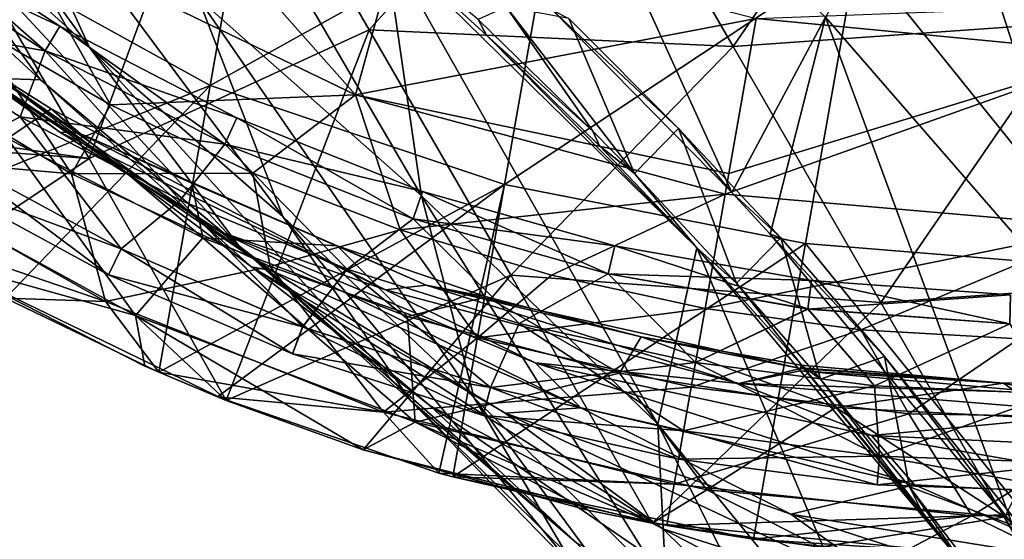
# Model space of a CAD drawing. Extents: x -65 to 803, y -691 to 80.
# Tile 162 of 256: x 630 to 659, y -627 to -612. Entities that reach past the tile are written whole.
import ezdxf

# ---------------------------------------------------------------- set-up
doc = ezdxf.new("R2010")
doc.units = 0
doc.header["$LTSCALE"] = 101.851852
for name, color, linetype in [('19', 7, 'CONTINUOUS'), ('20', 7, 'CONTINUOUS'), ('225', 7, 'CONTINUOUS'), ('226', 7, 'CONTINUOUS'), ('41', 7, 'CONTINUOUS'), ('42', 7, 'CONTINUOUS'), ('43', 7, 'CONTINUOUS'), ('44', 7, 'CONTINUOUS'), ('45', 7, 'CONTINUOUS'), ('60', 7, 'CONTINUOUS'), ('65', 7, 'CONTINUOUS'), ('70', 7, 'CONTINUOUS'), ('81', 7, 'CONTINUOUS'), ('83', 7, 'CONTINUOUS'), ('84', 7, 'CONTINUOUS'), ('86', 7, 'CONTINUOUS'), ('87', 7, 'CONTINUOUS')]:
    doc.layers.add(name, color=color, linetype=linetype)

msp = doc.modelspace()

# ---------------------------------------------------------------- linework, layer by layer
at = {"layer": '19', "color": 7, "linetype": 'CONTINUOUS'}
for points in [[(630.239, -609.399, 33.91), (631.957, -604.906, 19.808), (640.208, -614.214, 33.211), (630.239, -609.399, 33.91)], [(631.957, -604.906, 19.808), (641.552, -609.345, 18.893), (640.208, -614.214, 33.211), (631.957, -604.906, 19.808)], [(629.164, -612.219, 47.892), (630.239, -609.399, 33.91), (633.112, -614.502, 47.891), (629.164, -612.219, 47.892)], [(630.239, -609.399, 33.91), (640.208, -614.214, 33.211), (633.112, -614.502, 47.891), (630.239, -609.399, 33.91)], [(641.552, -609.345, 18.893), (651.811, -612.001, 18.395), (640.208, -614.214, 33.211), (641.552, -609.345, 18.893)], [(640.208, -614.214, 33.211), (651.811, -612.001, 18.395), (651.02, -616.49, 30.738), (640.208, -614.214, 33.211)], [(633.112, -614.502, 47.891), (640.208, -614.214, 33.211), (637.232, -616.477, 47.891), (633.112, -614.502, 47.891)], [(637.232, -616.477, 47.891), (640.208, -614.214, 33.211), (641.501, -618.128, 47.89), (637.232, -616.477, 47.891)], [(650.914, -617.09, 32.794), (640.208, -614.214, 33.211), (651.02, -616.49, 30.738), (650.914, -617.09, 32.794)], [(640.208, -614.214, 33.211), (650.914, -617.09, 32.794), (641.501, -618.128, 47.89), (640.208, -614.214, 33.211)], [(641.501, -618.128, 47.89), (650.914, -617.09, 32.794), (645.882, -619.442, 47.89), (641.501, -618.128, 47.89)], [(645.882, -619.442, 47.89), (650.914, -617.09, 32.794), (650.329, -620.406, 47.89), (645.882, -619.442, 47.89)]]:
    msp.add_3dface(points, dxfattribs=at)
at = {"layer": '20', "color": 7, "linetype": 'CONTINUOUS'}
for points in [[(651.811, -612.001, 18.395), (661.096, -611.648, 15.81), (662.361, -613.014, 18.893), (651.811, -612.001, 18.395)], [(651.02, -616.49, 30.738), (651.811, -612.001, 18.395), (662.361, -613.014, 18.893), (651.02, -616.49, 30.738)], [(650.914, -617.09, 32.794), (651.02, -616.49, 30.738), (662.361, -613.014, 18.893), (650.914, -617.09, 32.794)], [(650.914, -617.09, 32.794), (662.361, -613.014, 18.893), (661.958, -618.049, 33.211), (650.914, -617.09, 32.794)], [(650.329, -620.406, 47.89), (650.914, -617.09, 32.794), (661.958, -618.049, 33.211), (650.329, -620.406, 47.89)], [(650.329, -620.406, 47.89), (661.958, -618.049, 33.211), (654.843, -621.021, 47.89), (650.329, -620.406, 47.89)], [(654.843, -621.021, 47.89), (661.958, -618.049, 33.211), (659.417, -621.285, 47.89), (654.843, -621.021, 47.89)]]:
    msp.add_3dface(points, dxfattribs=at)
at = {"layer": '225', "color": 7, "linetype": 'CONTINUOUS'}
for points in [[(630.489, -614.846, 49.85), (628.386, -615.943, 50.685), (626.078, -612.036, 49.85), (630.489, -614.846, 49.85)], [(626.078, -612.036, 55.55), (628.388, -615.941, 54.718), (630.489, -614.846, 55.55), (626.078, -612.036, 55.55)], [(633.415, -618.677, 50.685), (628.386, -615.943, 50.685), (630.489, -614.846, 49.85), (633.415, -618.677, 50.685)], [(628.388, -615.941, 54.718), (633.416, -618.674, 54.718), (630.489, -614.846, 55.55), (628.388, -615.941, 54.718)], [(635.128, -617.261, 49.85), (633.415, -618.677, 50.685), (630.489, -614.846, 49.85), (635.128, -617.261, 49.85)], [(630.489, -614.846, 55.55), (633.416, -618.674, 54.718), (635.128, -617.261, 55.55), (630.489, -614.846, 55.55)], [(627.954, -616.658, 52.702), (633.05, -619.428, 52.702), (628.388, -615.941, 54.718), (627.954, -616.658, 52.702)], [(628.386, -615.943, 50.685), (633.415, -618.677, 50.685), (627.954, -616.658, 52.702), (628.386, -615.943, 50.685)], [(628.388, -615.941, 54.718), (633.05, -619.428, 52.702), (633.416, -618.674, 54.718), (628.388, -615.941, 54.718)], [(627.954, -616.658, 52.702), (633.415, -618.677, 50.685), (633.05, -619.428, 52.702), (627.954, -616.658, 52.702)], [(638.674, -620.935, 50.685), (633.415, -618.677, 50.685), (635.128, -617.261, 49.85), (638.674, -620.935, 50.685)], [(633.416, -618.674, 54.718), (638.675, -620.932, 54.718), (635.128, -617.261, 55.55), (633.416, -618.674, 54.718)], [(639.96, -619.262, 49.85), (638.674, -620.935, 50.685), (635.128, -617.261, 49.85), (639.96, -619.262, 49.85)], [(635.128, -617.261, 55.55), (638.675, -620.932, 54.718), (639.96, -619.262, 55.55), (635.128, -617.261, 55.55)], [(633.05, -619.428, 52.702), (638.381, -621.716, 52.702), (633.416, -618.674, 54.718), (633.05, -619.428, 52.702)], [(633.415, -618.677, 50.685), (638.674, -620.935, 50.685), (633.05, -619.428, 52.702), (633.415, -618.677, 50.685)], [(633.416, -618.674, 54.718), (638.381, -621.716, 52.702), (638.675, -620.932, 54.718), (633.416, -618.674, 54.718)], [(633.05, -619.428, 52.702), (638.674, -620.935, 50.685), (638.381, -621.716, 52.702), (633.05, -619.428, 52.702)], [(644.119, -622.698, 50.685), (638.674, -620.935, 50.685), (639.96, -619.262, 49.85), (644.119, -622.698, 50.685)], [(638.675, -620.932, 54.718), (644.12, -622.695, 54.718), (639.96, -619.262, 55.55), (638.675, -620.932, 54.718)], [(644.948, -620.835, 49.85), (644.119, -622.698, 50.685), (639.96, -619.262, 49.85), (644.948, -620.835, 49.85)], [(639.96, -619.262, 55.55), (644.12, -622.695, 54.718), (644.948, -620.835, 55.55), (639.96, -619.262, 55.55)], [(650.054, -621.967, 49.85), (644.119, -622.698, 50.685), (644.948, -620.835, 49.85), (650.054, -621.967, 49.85)], [(644.12, -622.695, 54.718), (649.705, -623.948, 54.718), (644.948, -620.835, 55.55), (644.12, -622.695, 54.718)], [(644.948, -620.835, 55.55), (649.705, -623.948, 54.718), (650.054, -621.967, 55.55), (644.948, -620.835, 55.55)], [(638.381, -621.716, 52.702), (643.899, -623.503, 52.702), (638.675, -620.932, 54.718), (638.381, -621.716, 52.702)], [(638.674, -620.935, 50.685), (644.119, -622.698, 50.685), (638.381, -621.716, 52.702), (638.674, -620.935, 50.685)], [(638.675, -620.932, 54.718), (643.899, -623.503, 52.702), (644.12, -622.695, 54.718), (638.675, -620.932, 54.718)], [(638.381, -621.716, 52.702), (644.119, -622.698, 50.685), (643.899, -623.503, 52.702), (638.381, -621.716, 52.702)], [(649.704, -623.951, 50.685), (644.119, -622.698, 50.685), (650.054, -621.967, 49.85), (649.704, -623.951, 50.685)], [(655.239, -622.649, 49.85), (649.704, -623.951, 50.685), (650.054, -621.967, 49.85), (655.239, -622.649, 49.85)], [(649.705, -623.948, 54.718), (655.381, -624.681, 54.718), (650.054, -621.967, 55.55), (649.705, -623.948, 54.718)], [(650.054, -621.967, 55.55), (655.381, -624.681, 54.718), (655.239, -622.649, 55.55), (650.054, -621.967, 55.55)], [(643.899, -623.503, 52.702), (649.559, -624.773, 52.702), (644.12, -622.695, 54.718), (643.899, -623.503, 52.702)], [(644.119, -622.698, 50.685), (649.704, -623.951, 50.685), (643.899, -623.503, 52.702), (644.119, -622.698, 50.685)], [(644.12, -622.695, 54.718), (649.559, -624.773, 52.702), (649.705, -623.948, 54.718), (644.12, -622.695, 54.718)], [(655.38, -624.684, 50.685), (649.704, -623.951, 50.685), (655.239, -622.649, 49.85), (655.38, -624.684, 50.685)], [(660.464, -622.877, 49.85), (655.38, -624.684, 50.685), (655.239, -622.649, 49.85), (660.464, -622.877, 49.85)], [(655.239, -622.649, 55.55), (655.381, -624.681, 54.718), (660.464, -622.877, 55.55), (655.239, -622.649, 55.55)], [(661.1, -624.889, 50.685), (655.38, -624.684, 50.685), (660.464, -622.877, 49.85), (661.1, -624.889, 50.685)], [(655.381, -624.681, 54.718), (661.1, -624.886, 54.718), (660.464, -622.877, 55.55), (655.381, -624.681, 54.718)], [(643.899, -623.503, 52.702), (649.704, -623.951, 50.685), (649.559, -624.773, 52.702), (643.899, -623.503, 52.702)], [(649.559, -624.773, 52.702), (655.312, -625.516, 52.702), (649.705, -623.948, 54.718), (649.559, -624.773, 52.702)], [(649.704, -623.951, 50.685), (655.38, -624.684, 50.685), (649.559, -624.773, 52.702), (649.704, -623.951, 50.685)], [(649.705, -623.948, 54.718), (655.312, -625.516, 52.702), (655.381, -624.681, 54.718), (649.705, -623.948, 54.718)], [(649.559, -624.773, 52.702), (655.38, -624.684, 50.685), (655.312, -625.516, 52.702), (649.559, -624.773, 52.702)], [(655.312, -625.516, 52.702), (661.109, -625.724, 52.702), (655.381, -624.681, 54.718), (655.312, -625.516, 52.702)], [(655.38, -624.684, 50.685), (661.1, -624.889, 50.685), (655.312, -625.516, 52.702), (655.38, -624.684, 50.685)], [(655.312, -625.516, 52.702), (661.1, -624.889, 50.685), (661.109, -625.724, 52.702), (655.312, -625.516, 52.702)], [(655.381, -624.681, 54.718), (661.109, -625.724, 52.702), (661.1, -624.886, 54.718), (655.381, -624.681, 54.718)]]:
    msp.add_3dface(points, dxfattribs=at)
at = {"layer": '226', "color": 7, "linetype": 'CONTINUOUS'}
for points in [[(626.798, -609.047, 52.698), (631.636, -612.216, 52.698), (626.304, -609.723, 50.682), (626.798, -609.047, 52.698)], [(626.305, -609.721, 54.715), (631.215, -612.936, 54.715), (626.798, -609.047, 52.698), (626.305, -609.721, 54.715)], [(626.798, -609.047, 52.698), (631.215, -612.936, 54.715), (631.636, -612.216, 52.698), (626.798, -609.047, 52.698)], [(626.078, -612.036, 55.55), (631.215, -612.936, 54.715), (626.305, -609.721, 54.715), (626.078, -612.036, 55.55)], [(626.078, -612.036, 49.85), (626.304, -609.723, 50.682), (631.213, -612.939, 50.682), (626.078, -612.036, 49.85)], [(626.304, -609.723, 50.682), (631.636, -612.216, 52.698), (631.213, -612.939, 50.682), (626.304, -609.723, 50.682)], [(626.078, -612.036, 55.55), (630.489, -614.846, 55.55), (631.215, -612.936, 54.715), (626.078, -612.036, 55.55)], [(630.489, -614.846, 49.85), (626.078, -612.036, 49.85), (631.213, -612.939, 50.682), (630.489, -614.846, 49.85)], [(631.636, -612.216, 52.698), (636.771, -614.879, 52.698), (631.213, -612.939, 50.682), (631.636, -612.216, 52.698)], [(631.215, -612.936, 54.715), (636.424, -615.639, 54.715), (631.636, -612.216, 52.698), (631.215, -612.936, 54.715)], [(631.636, -612.216, 52.698), (636.424, -615.639, 54.715), (636.771, -614.879, 52.698), (631.636, -612.216, 52.698)], [(630.489, -614.846, 55.55), (635.128, -617.261, 55.55), (631.215, -612.936, 54.715), (630.489, -614.846, 55.55)], [(630.489, -614.846, 49.85), (631.213, -612.939, 50.682), (636.423, -615.642, 50.682), (630.489, -614.846, 49.85)], [(631.213, -612.939, 50.682), (636.771, -614.879, 52.698), (636.423, -615.642, 50.682), (631.213, -612.939, 50.682)], [(635.128, -617.261, 55.55), (636.424, -615.639, 54.715), (631.215, -612.936, 54.715), (635.128, -617.261, 55.55)], [(635.128, -617.261, 49.85), (630.489, -614.846, 49.85), (636.423, -615.642, 50.682), (635.128, -617.261, 49.85)], [(636.771, -614.879, 52.698), (642.148, -617.01, 52.698), (636.423, -615.642, 50.682), (636.771, -614.879, 52.698)], [(636.424, -615.639, 54.715), (641.88, -617.801, 54.715), (636.771, -614.879, 52.698), (636.424, -615.639, 54.715)], [(636.771, -614.879, 52.698), (641.88, -617.801, 54.715), (642.148, -617.01, 52.698), (636.771, -614.879, 52.698)], [(635.128, -617.261, 55.55), (639.96, -619.262, 55.55), (636.424, -615.639, 54.715), (635.128, -617.261, 55.55)], [(639.96, -619.262, 49.85), (635.128, -617.261, 49.85), (636.423, -615.642, 50.682), (639.96, -619.262, 49.85)], [(639.96, -619.262, 49.85), (636.423, -615.642, 50.682), (641.879, -617.804, 50.682), (639.96, -619.262, 49.85)], [(636.423, -615.642, 50.682), (642.148, -617.01, 52.698), (641.879, -617.804, 50.682), (636.423, -615.642, 50.682)], [(639.96, -619.262, 55.55), (641.88, -617.801, 54.715), (636.424, -615.639, 54.715), (639.96, -619.262, 55.55)], [(642.148, -617.01, 52.698), (647.713, -618.586, 52.698), (641.879, -617.804, 50.682), (642.148, -617.01, 52.698)], [(641.88, -617.801, 54.715), (647.527, -619.399, 54.715), (642.148, -617.01, 52.698), (641.88, -617.801, 54.715)], [(642.148, -617.01, 52.698), (647.527, -619.399, 54.715), (647.713, -618.586, 52.698), (642.148, -617.01, 52.698)], [(639.96, -619.262, 55.55), (644.948, -620.835, 55.55), (641.88, -617.801, 54.715), (639.96, -619.262, 55.55)], [(644.948, -620.835, 49.85), (639.96, -619.262, 49.85), (641.879, -617.804, 50.682), (644.948, -620.835, 49.85)], [(644.948, -620.835, 49.85), (641.879, -617.804, 50.682), (647.526, -619.402, 50.682), (644.948, -620.835, 49.85)], [(641.879, -617.804, 50.682), (647.713, -618.586, 52.698), (647.526, -619.402, 50.682), (641.879, -617.804, 50.682)], [(644.948, -620.835, 55.55), (647.527, -619.399, 54.715), (641.88, -617.801, 54.715), (644.948, -620.835, 55.55)], [(647.713, -618.586, 52.698), (653.41, -619.59, 52.698), (647.526, -619.402, 50.682), (647.713, -618.586, 52.698)], [(647.527, -619.399, 54.715), (653.307, -620.418, 54.715), (647.713, -618.586, 52.698), (647.527, -619.399, 54.715)], [(647.713, -618.586, 52.698), (653.307, -620.418, 54.715), (653.41, -619.59, 52.698), (647.713, -618.586, 52.698)], [(644.948, -620.835, 55.55), (650.054, -621.967, 55.55), (647.527, -619.399, 54.715), (644.948, -620.835, 55.55)], [(650.054, -621.967, 49.85), (644.948, -620.835, 49.85), (647.526, -619.402, 50.682), (650.054, -621.967, 49.85)], [(650.054, -621.967, 49.85), (647.526, -619.402, 50.682), (653.306, -620.421, 50.682), (650.054, -621.967, 49.85)], [(647.526, -619.402, 50.682), (653.41, -619.59, 52.698), (653.306, -620.421, 50.682), (647.526, -619.402, 50.682)], [(650.054, -621.967, 55.55), (653.307, -620.418, 54.715), (647.527, -619.399, 54.715), (650.054, -621.967, 55.55)], [(653.41, -619.59, 52.698), (659.178, -620.013, 52.698), (653.306, -620.421, 50.682), (653.41, -619.59, 52.698)], [(653.307, -620.418, 54.715), (659.16, -620.847, 54.715), (653.41, -619.59, 52.698), (653.307, -620.418, 54.715)], [(653.41, -619.59, 52.698), (659.16, -620.847, 54.715), (659.178, -620.013, 52.698), (653.41, -619.59, 52.698)], [(653.306, -620.421, 50.682), (659.178, -620.013, 52.698), (659.159, -620.851, 50.682), (653.306, -620.421, 50.682)], [(650.054, -621.967, 55.55), (655.239, -622.649, 55.55), (653.307, -620.418, 54.715), (650.054, -621.967, 55.55)], [(655.239, -622.649, 49.85), (650.054, -621.967, 49.85), (653.306, -620.421, 50.682), (655.239, -622.649, 49.85)], [(655.239, -622.649, 49.85), (653.306, -620.421, 50.682), (659.159, -620.851, 50.682), (655.239, -622.649, 49.85)], [(655.239, -622.649, 55.55), (659.16, -620.847, 54.715), (653.307, -620.418, 54.715), (655.239, -622.649, 55.55)], [(655.239, -622.649, 55.55), (660.464, -622.877, 55.55), (659.16, -620.847, 54.715), (655.239, -622.649, 55.55)], [(660.464, -622.877, 49.85), (655.239, -622.649, 49.85), (659.159, -620.851, 50.682), (660.464, -622.877, 49.85)]]:
    msp.add_3dface(points, dxfattribs=at)
at = {"layer": '41', "color": 7, "linetype": 'CONTINUOUS'}
for points in [[(650.329, -620.406, 47.89), (654.843, -621.021, 47.89), (649.928, -622.681, 48.011), (650.329, -620.406, 47.89)], [(649.928, -622.681, 48.011), (654.843, -621.021, 47.89), (656.232, -623.455, 48.011), (649.928, -622.681, 48.011)], [(654.843, -621.021, 47.89), (659.417, -621.285, 47.89), (656.232, -623.455, 48.011), (654.843, -621.021, 47.89)], [(656.232, -623.455, 48.011), (659.417, -621.285, 47.89), (662.582, -623.566, 48.011), (656.232, -623.455, 48.011)]]:
    msp.add_3dface(points, dxfattribs=at)
at = {"layer": '42', "color": 7, "linetype": 'CONTINUOUS'}
for points in [[(626.535, -613.23, 48.011), (629.164, -612.219, 47.892), (631.979, -616.501, 48.011), (626.535, -613.23, 48.011)], [(629.164, -612.219, 47.892), (633.112, -614.502, 47.891), (631.979, -616.501, 48.011), (629.164, -612.219, 47.892)], [(633.112, -614.502, 47.891), (637.232, -616.477, 47.891), (631.979, -616.501, 48.011), (633.112, -614.502, 47.891)], [(631.979, -616.501, 48.011), (637.232, -616.477, 47.891), (637.735, -619.185, 48.011), (631.979, -616.501, 48.011)], [(637.232, -616.477, 47.891), (641.501, -618.128, 47.89), (637.735, -619.185, 48.011), (637.232, -616.477, 47.891)], [(637.735, -619.185, 48.011), (641.501, -618.128, 47.89), (643.74, -621.252, 48.011), (637.735, -619.185, 48.011)], [(641.501, -618.128, 47.89), (645.882, -619.442, 47.89), (643.74, -621.252, 48.011), (641.501, -618.128, 47.89)], [(645.882, -619.442, 47.89), (650.329, -620.406, 47.89), (643.74, -621.252, 48.011), (645.882, -619.442, 47.89)], [(650.329, -620.406, 47.89), (649.928, -622.681, 48.011), (643.74, -621.252, 48.011), (650.329, -620.406, 47.89)]]:
    msp.add_3dface(points, dxfattribs=at)
at = {"layer": '43', "color": 7, "linetype": 'CONTINUOUS'}
for points in [[(626.535, -613.23, 48.011), (631.979, -616.501, 48.011), (625.417, -615.922, 49.307), (626.535, -613.23, 48.011)], [(631.979, -616.501, 48.011), (632.959, -620.201, 49.307), (625.417, -615.922, 49.307), (631.979, -616.501, 48.011)], [(632.959, -620.201, 49.307), (626.246, -617.904, 52.2), (625.417, -615.922, 49.307), (632.959, -620.201, 49.307)], [(631.979, -616.501, 48.011), (637.735, -619.185, 48.011), (632.959, -620.201, 49.307), (631.979, -616.501, 48.011)], [(630.062, -620.103, 52.2), (626.246, -617.904, 52.2), (632.959, -620.201, 49.307), (630.062, -620.103, 52.2)], [(637.735, -619.185, 48.011), (641.014, -623.412, 49.307), (632.959, -620.201, 49.307), (637.735, -619.185, 48.011)], [(637.735, -619.185, 48.011), (643.74, -621.252, 48.011), (641.014, -623.412, 49.307), (637.735, -619.185, 48.011)], [(634.511, -622.255, 52.2), (630.062, -620.103, 52.2), (632.959, -620.201, 49.307), (634.511, -622.255, 52.2)], [(641.014, -623.412, 49.307), (634.511, -622.255, 52.2), (632.959, -620.201, 49.307), (641.014, -623.412, 49.307)], [(643.74, -621.252, 48.011), (649.928, -622.681, 48.011), (641.014, -623.412, 49.307), (643.74, -621.252, 48.011)], [(636.204, -622.967, 52.2), (634.511, -622.255, 52.2), (641.014, -623.412, 49.307), (636.204, -622.967, 52.2)], [(649.928, -622.681, 48.011), (649.431, -625.497, 49.307), (641.014, -623.412, 49.307), (649.928, -622.681, 48.011)], [(642.616, -625.175, 52.2), (636.204, -622.967, 52.2), (641.014, -623.412, 49.307), (642.616, -625.175, 52.2)], [(649.431, -625.497, 49.307), (642.616, -625.175, 52.2), (641.014, -623.412, 49.307), (649.431, -625.497, 49.307)], [(643.02, -625.289, 52.2), (642.616, -625.175, 52.2), (649.431, -625.497, 49.307), (643.02, -625.289, 52.2)], [(649.219, -626.699, 52.2), (643.02, -625.289, 52.2), (649.431, -625.497, 49.307), (649.219, -626.699, 52.2)]]:
    msp.add_3dface(points, dxfattribs=at)
at = {"layer": '44', "color": 7, "linetype": 'CONTINUOUS'}
for points in [[(649.928, -622.681, 48.011), (656.232, -623.455, 48.011), (649.431, -625.497, 49.307), (649.928, -622.681, 48.011)], [(649.431, -625.497, 49.307), (656.232, -623.455, 48.011), (658.054, -626.417, 49.307), (649.431, -625.497, 49.307)], [(656.232, -623.455, 48.011), (662.582, -623.566, 48.011), (658.054, -626.417, 49.307), (656.232, -623.455, 48.011)], [(662.582, -623.566, 48.011), (666.722, -626.154, 49.307), (658.054, -626.417, 49.307), (662.582, -623.566, 48.011)], [(649.219, -626.699, 52.2), (649.431, -625.497, 49.307), (658.054, -626.417, 49.307), (649.219, -626.699, 52.2)], [(658.054, -626.417, 49.307), (666.722, -626.154, 49.307), (660.667, -627.683, 52.2), (658.054, -626.417, 49.307)], [(649.219, -626.699, 52.2), (658.054, -626.417, 49.307), (651.738, -627.092, 52.2), (649.219, -626.699, 52.2)], [(651.738, -627.092, 52.2), (658.054, -626.417, 49.307), (655.958, -627.526, 52.2), (651.738, -627.092, 52.2)], [(655.958, -627.526, 52.2), (658.054, -626.417, 49.307), (660.667, -627.683, 52.2), (655.958, -627.526, 52.2)]]:
    msp.add_3dface(points, dxfattribs=at)
at = {"layer": '45', "color": 7, "linetype": 'CONTINUOUS'}
for points in [[(635.997, -613.937, 52.2), (637.453, -605.682, 52.2), (627.773, -609.391, 52.2), (635.997, -613.937, 52.2)], [(635.997, -613.937, 52.2), (646.009, -608.351, 52.2), (637.453, -605.682, 52.2), (635.997, -613.937, 52.2)], [(644.517, -616.81, 52.2), (646.009, -608.351, 52.2), (635.997, -613.937, 52.2), (644.517, -616.81, 52.2)], [(646.009, -608.351, 52.2), (644.517, -616.81, 52.2), (654.737, -610.038, 52.2), (646.009, -608.351, 52.2)], [(626.246, -617.904, 52.2), (635.997, -613.937, 52.2), (627.773, -609.391, 52.2), (626.246, -617.904, 52.2)], [(654.737, -610.038, 52.2), (644.517, -616.81, 52.2), (653.241, -618.524, 52.2), (654.737, -610.038, 52.2)], [(654.737, -610.038, 52.2), (653.241, -618.524, 52.2), (662.14, -619.248, 52.2), (654.737, -610.038, 52.2)], [(663.614, -610.889, 52.2), (654.737, -610.038, 52.2), (662.14, -619.248, 52.2), (663.614, -610.889, 52.2)], [(626.246, -617.904, 52.2), (630.062, -620.103, 52.2), (635.997, -613.937, 52.2), (626.246, -617.904, 52.2)], [(630.062, -620.103, 52.2), (634.511, -622.255, 52.2), (635.997, -613.937, 52.2), (630.062, -620.103, 52.2)], [(634.511, -622.255, 52.2), (644.517, -616.81, 52.2), (635.997, -613.937, 52.2), (634.511, -622.255, 52.2)], [(634.511, -622.255, 52.2), (636.204, -622.967, 52.2), (644.517, -616.81, 52.2), (634.511, -622.255, 52.2)], [(636.204, -622.967, 52.2), (642.616, -625.175, 52.2), (644.517, -616.81, 52.2), (636.204, -622.967, 52.2)], [(642.616, -625.175, 52.2), (643.02, -625.289, 52.2), (644.517, -616.81, 52.2), (642.616, -625.175, 52.2)], [(644.517, -616.81, 52.2), (643.02, -625.289, 52.2), (653.241, -618.524, 52.2), (644.517, -616.81, 52.2)], [(643.02, -625.289, 52.2), (651.738, -627.092, 52.2), (653.241, -618.524, 52.2), (643.02, -625.289, 52.2)], [(651.738, -627.092, 52.2), (660.667, -627.683, 52.2), (653.241, -618.524, 52.2), (651.738, -627.092, 52.2)], [(653.241, -618.524, 52.2), (660.667, -627.683, 52.2), (662.14, -619.248, 52.2), (653.241, -618.524, 52.2)], [(643.02, -625.289, 52.2), (649.219, -626.699, 52.2), (651.738, -627.092, 52.2), (643.02, -625.289, 52.2)], [(651.738, -627.092, 52.2), (655.958, -627.526, 52.2), (660.667, -627.683, 52.2), (651.738, -627.092, 52.2)]]:
    msp.add_3dface(points, dxfattribs=at)
at = {"layer": '60', "color": 7, "linetype": 'CONTINUOUS'}
for points in [[(632.497, -612.837, 99.18), (629.381, -606.021, 104.936), (622.856, -599.599, 99.642), (632.497, -612.837, 99.18)], [(626.264, -607.195, 94.504), (632.497, -612.837, 99.18), (622.856, -599.599, 99.642), (626.264, -607.195, 94.504)], [(657.083, -606.069, 138.12), (665.82, -615.762, 140.952), (661.458, -600.384, 141.357), (657.083, -606.069, 138.12)], [(645.026, -603.618, 129.43), (651.109, -617.038, 128.955), (653.82, -611.957, 133.979), (645.026, -603.618, 129.43)], [(651.109, -617.038, 128.955), (645.026, -603.618, 129.43), (645.908, -611.756, 126.292), (651.109, -617.038, 128.955)], [(642.114, -617.139, 115.738), (641.049, -609.768, 121.484), (634.75, -604.513, 116.543), (642.114, -617.139, 115.738)], [(635.645, -611.396, 110.512), (642.114, -617.139, 115.738), (634.75, -604.513, 116.543), (635.645, -611.396, 110.512)], [(638.1, -617.74, 104.128), (635.645, -611.396, 110.512), (629.381, -606.021, 104.936), (638.1, -617.74, 104.128)], [(632.497, -612.837, 99.18), (638.1, -617.74, 104.128), (629.381, -606.021, 104.936), (632.497, -612.837, 99.18)], [(653.82, -611.957, 133.979), (662.055, -621.448, 136.791), (657.083, -606.069, 138.12), (653.82, -611.957, 133.979)], [(662.055, -621.448, 136.791), (665.82, -615.762, 140.952), (657.083, -606.069, 138.12), (662.055, -621.448, 136.791)], [(631.085, -613.781, 89.195), (626.264, -607.195, 94.504), (623.469, -606.764, 85.949), (631.085, -613.781, 89.195)], [(629.899, -613.736, 81.247), (631.085, -613.781, 89.195), (623.469, -606.764, 85.949), (629.899, -613.736, 81.247)], [(636.84, -618.598, 93.206), (632.497, -612.837, 99.18), (626.264, -607.195, 94.504), (636.84, -618.598, 93.206)], [(631.085, -613.781, 89.195), (636.84, -618.598, 93.206), (626.264, -607.195, 94.504), (631.085, -613.781, 89.195)], [(631.638, -615.293, 66.9), (623.237, -608.975, 69.343), (623.149, -609.011, 62.253), (631.638, -615.293, 66.9)], [(632.18, -615.31, 60.82), (631.638, -615.293, 66.9), (623.149, -609.011, 62.253), (632.18, -615.31, 60.82)], [(632.18, -615.31, 60.82), (623.149, -609.011, 62.253), (627.492, -612.161, 57.463), (632.18, -615.31, 60.82)], [(631.638, -615.293, 66.9), (628.077, -612.761, 74.703), (623.237, -608.975, 69.343), (631.638, -615.293, 66.9)], [(648.962, -623.762, 120.383), (650.092, -618.645, 126.719), (641.049, -609.768, 121.484), (648.962, -623.762, 120.383)], [(642.114, -617.139, 115.738), (648.962, -623.762, 120.383), (641.049, -609.768, 121.484), (642.114, -617.139, 115.738)], [(641.049, -609.768, 121.484), (650.092, -618.645, 126.719), (644.003, -612.48, 123.424), (641.049, -609.768, 121.484)], [(643.647, -622.993, 108.757), (642.114, -617.139, 115.738), (635.645, -611.396, 110.512), (643.647, -622.993, 108.757)], [(638.1, -617.74, 104.128), (643.647, -622.993, 108.757), (635.645, -611.396, 110.512), (638.1, -617.74, 104.128)], [(651.109, -617.038, 128.955), (652.22, -618.248, 129.442), (653.82, -611.957, 133.979), (651.109, -617.038, 128.955)], [(652.22, -618.248, 129.442), (659.224, -626.653, 131.84), (653.82, -611.957, 133.979), (652.22, -618.248, 129.442)], [(659.224, -626.653, 131.84), (662.055, -621.448, 136.791), (653.82, -611.957, 133.979), (659.224, -626.653, 131.84)], [(631.385, -614.617, 57.46), (632.18, -615.31, 60.82), (627.492, -612.161, 57.463), (631.385, -614.617, 57.46)], [(644.003, -612.48, 123.424), (650.092, -618.645, 126.719), (647.276, -615.69, 125.311), (644.003, -612.48, 123.424)], [(637.763, -619.305, 76.737), (629.899, -613.736, 81.247), (628.077, -612.761, 74.703), (637.763, -619.305, 76.737)], [(636.292, -618.185, 71.348), (637.763, -619.305, 76.737), (628.077, -612.761, 74.703), (636.292, -618.185, 71.348)], [(636.292, -618.185, 71.348), (628.077, -612.761, 74.703), (631.638, -615.293, 66.9), (636.292, -618.185, 71.348)], [(641.8, -623.076, 97.482), (638.1, -617.74, 104.128), (632.497, -612.837, 99.18), (641.8, -623.076, 97.482)], [(636.84, -618.598, 93.206), (641.8, -623.076, 97.482), (632.497, -612.837, 99.18), (636.84, -618.598, 93.206)], [(637.196, -619.196, 83.938), (631.085, -613.781, 89.195), (629.899, -613.736, 81.247), (637.196, -619.196, 83.938)], [(637.763, -619.305, 76.737), (637.196, -619.196, 83.938), (629.899, -613.736, 81.247), (637.763, -619.305, 76.737)], [(642.354, -623.212, 87.267), (636.84, -618.598, 93.206), (631.085, -613.781, 89.195), (642.354, -623.212, 87.267)], [(637.196, -619.196, 83.938), (642.354, -623.212, 87.267), (631.085, -613.781, 89.195), (637.196, -619.196, 83.938)], [(635.464, -616.768, 57.457), (632.18, -615.31, 60.82), (631.385, -614.617, 57.46), (635.464, -616.768, 57.457)], [(641.072, -619.862, 64.487), (636.292, -618.185, 71.348), (631.638, -615.293, 66.9), (641.072, -619.862, 64.487)], [(641.072, -619.862, 64.487), (631.638, -615.293, 66.9), (632.18, -615.31, 60.82), (641.072, -619.862, 64.487)], [(642.249, -619.724, 59.363), (641.072, -619.862, 64.487), (632.18, -615.31, 60.82), (642.249, -619.724, 59.363)], [(642.249, -619.724, 59.363), (632.18, -615.31, 60.82), (639.672, -618.584, 57.455), (642.249, -619.724, 59.363)], [(639.672, -618.584, 57.455), (632.18, -615.31, 60.82), (635.464, -616.768, 57.457), (639.672, -618.584, 57.455)], [(649.204, -628.484, 113.581), (648.962, -623.762, 120.383), (642.114, -617.139, 115.738), (649.204, -628.484, 113.581)], [(643.647, -622.993, 108.757), (649.204, -628.484, 113.581), (642.114, -617.139, 115.738), (643.647, -622.993, 108.757)], [(646.603, -628.01, 101.494), (643.647, -622.993, 108.757), (638.1, -617.74, 104.128), (646.603, -628.01, 101.494)], [(641.8, -623.076, 97.482), (646.603, -628.01, 101.494), (638.1, -617.74, 104.128), (641.8, -623.076, 97.482)], [(646.728, -623.283, 72.602), (637.763, -619.305, 76.737), (636.292, -618.185, 71.348), (646.728, -623.283, 72.602)], [(645.405, -621.984, 68.22), (646.728, -623.283, 72.602), (636.292, -618.185, 71.348), (645.405, -621.984, 68.22)], [(645.405, -621.984, 68.22), (636.292, -618.185, 71.348), (641.072, -619.862, 64.487), (645.405, -621.984, 68.22)], [(646.613, -627.207, 90.815), (641.8, -623.076, 97.482), (636.84, -618.598, 93.206), (646.613, -627.207, 90.815)], [(642.354, -623.212, 87.267), (646.613, -627.207, 90.815), (636.84, -618.598, 93.206), (642.354, -623.212, 87.267)], [(644.003, -620.068, 57.452), (642.249, -619.724, 59.363), (639.672, -618.584, 57.455), (644.003, -620.068, 57.452)], [(648.962, -623.762, 120.383), (655.769, -632.092, 122.998), (650.092, -618.645, 126.719), (648.962, -623.762, 120.383)], [(655.769, -632.092, 122.998), (657.778, -627.79, 129.545), (650.092, -618.645, 126.719), (655.769, -632.092, 122.998)], [(650.092, -618.645, 126.719), (657.778, -627.79, 129.545), (653.151, -622.081, 128.024), (650.092, -618.645, 126.719)], [(649.111, -626.788, 81.663), (642.354, -623.212, 87.267), (637.196, -619.196, 83.938), (649.111, -626.788, 81.663)], [(644.543, -623.435, 78.986), (649.111, -626.788, 81.663), (637.196, -619.196, 83.938), (644.543, -623.435, 78.986)], [(644.543, -623.435, 78.986), (637.196, -619.196, 83.938), (637.763, -619.305, 76.737), (644.543, -623.435, 78.986)], [(646.728, -623.283, 72.602), (644.543, -623.435, 78.986), (637.763, -619.305, 76.737), (646.728, -623.283, 72.602)], [(651.313, -622.582, 62.336), (641.072, -619.862, 64.487), (642.249, -619.724, 59.363), (651.313, -622.582, 62.336)], [(653.098, -622.148, 58.143), (651.313, -622.582, 62.336), (642.249, -619.724, 59.363), (653.098, -622.148, 58.143)], [(653.098, -622.148, 58.143), (642.249, -619.724, 59.363), (648.478, -621.224, 57.449), (653.098, -622.148, 58.143)], [(648.478, -621.224, 57.449), (642.249, -619.724, 59.363), (644.003, -620.068, 57.452), (648.478, -621.224, 57.449)], [(651.313, -622.582, 62.336), (645.405, -621.984, 68.22), (641.072, -619.862, 64.487), (651.313, -622.582, 62.336)], [(653.118, -622.044, 57.446), (653.098, -622.148, 58.143), (648.478, -621.224, 57.449), (653.118, -622.044, 57.446)], [(656.398, -625.52, 68.932), (646.728, -623.283, 72.602), (645.405, -621.984, 68.22), (656.398, -625.52, 68.932)], [(655.154, -624.083, 65.458), (656.398, -625.52, 68.932), (645.405, -621.984, 68.22), (655.154, -624.083, 65.458)], [(655.154, -624.083, 65.458), (645.405, -621.984, 68.22), (651.313, -622.582, 62.336), (655.154, -624.083, 65.458)], [(653.087, -622.211, 58.546), (651.313, -622.582, 62.336), (653.098, -622.148, 58.143), (653.087, -622.211, 58.546)], [(660.388, -622.858, 58.593), (651.313, -622.582, 62.336), (653.087, -622.211, 58.546), (660.388, -622.858, 58.593)], [(653.103, -622.125, 57.989), (653.098, -622.148, 58.143), (653.118, -622.044, 57.446), (653.103, -622.125, 57.989)], [(653.151, -622.081, 128.024), (657.778, -627.79, 129.545), (656.614, -626.291, 129.215), (653.151, -622.081, 128.024)], [(661.954, -623.449, 60.652), (655.154, -624.083, 65.458), (651.313, -622.582, 62.336), (661.954, -623.449, 60.652)], [(661.954, -623.449, 60.652), (651.313, -622.582, 62.336), (660.388, -622.858, 58.593), (661.954, -623.449, 60.652)], [(650.671, -631.759, 94.15), (646.603, -628.01, 101.494), (641.8, -623.076, 97.482), (650.671, -631.759, 94.15)], [(646.613, -627.207, 90.815), (650.671, -631.759, 94.15), (641.8, -623.076, 97.482), (646.613, -627.207, 90.815)], [(650.873, -632.814, 106.498), (649.204, -628.484, 113.581), (643.647, -622.993, 108.757), (650.873, -632.814, 106.498)], [(646.603, -628.01, 101.494), (650.873, -632.814, 106.498), (643.647, -622.993, 108.757), (646.603, -628.01, 101.494)], [(652.692, -630.316, 84.466), (646.613, -627.207, 90.815), (642.354, -623.212, 87.267), (652.692, -630.316, 84.466)], [(649.111, -626.788, 81.663), (652.692, -630.316, 84.466), (642.354, -623.212, 87.267), (649.111, -626.788, 81.663)], [(652.818, -626.363, 74.512), (644.543, -623.435, 78.986), (646.728, -623.283, 72.602), (652.818, -626.363, 74.512)], [(656.823, -629.232, 76.611), (649.111, -626.788, 81.663), (644.543, -623.435, 78.986), (656.823, -629.232, 76.611)], [(652.818, -626.363, 74.512), (656.823, -629.232, 76.611), (644.543, -623.435, 78.986), (652.818, -626.363, 74.512)], [(656.398, -625.52, 68.932), (652.818, -626.363, 74.512), (646.728, -623.283, 72.602), (656.398, -625.52, 68.932)], [(665.128, -624.554, 63.236), (655.154, -624.083, 65.458), (661.954, -623.449, 60.652), (665.128, -624.554, 63.236)], [(655.117, -636, 115.909), (655.769, -632.092, 122.998), (648.962, -623.762, 120.383), (655.117, -636, 115.909)], [(649.204, -628.484, 113.581), (655.117, -636, 115.909), (648.962, -623.762, 120.383), (649.204, -628.484, 113.581)], [(666.315, -626.042, 65.873), (656.398, -625.52, 68.932), (655.154, -624.083, 65.458), (666.315, -626.042, 65.873)], [(665.128, -624.554, 63.236), (666.315, -626.042, 65.873), (655.154, -624.083, 65.458), (665.128, -624.554, 63.236)], [(661.599, -627.796, 70.556), (652.818, -626.363, 74.512), (656.398, -625.52, 68.932), (661.599, -627.796, 70.556)], [(666.315, -626.042, 65.873), (661.599, -627.796, 70.556), (656.398, -625.52, 68.932), (666.315, -626.042, 65.873)], [(664.991, -630.322, 72.17), (656.823, -629.232, 76.611), (652.818, -626.363, 74.512), (664.991, -630.322, 72.17)], [(661.599, -627.796, 70.556), (664.991, -630.322, 72.17), (652.818, -626.363, 74.512), (661.599, -627.796, 70.556)], [(659.831, -632.422, 78.712), (652.692, -630.316, 84.466), (649.111, -626.788, 81.663), (659.831, -632.422, 78.712)], [(656.823, -629.232, 76.611), (659.831, -632.422, 78.712), (649.111, -626.788, 81.663), (656.823, -629.232, 76.611)]]:
    msp.add_3dface(points, dxfattribs=at)
at = {"layer": '65', "color": 7, "linetype": 'CONTINUOUS'}
for points in [[(651.109, -617.038, 128.955), (645.908, -611.756, 126.292), (649.564, -615.187, 128.039), (651.109, -617.038, 128.955)], [(649.564, -615.187, 128.039), (645.908, -611.756, 126.292), (646.382, -612.002, 126.361), (649.564, -615.187, 128.039)], [(652.525, -618.359, 129.388), (651.109, -617.038, 128.955), (649.564, -615.187, 128.039), (652.525, -618.359, 129.388)], [(652.22, -618.248, 129.442), (651.109, -617.038, 128.955), (652.525, -618.359, 129.388), (652.22, -618.248, 129.442)], [(659.224, -626.653, 131.84), (652.22, -618.248, 129.442), (655.526, -621.801, 130.547), (659.224, -626.653, 131.84)], [(655.526, -621.801, 130.547), (652.22, -618.248, 129.442), (652.525, -618.359, 129.388), (655.526, -621.801, 130.547)], [(659.523, -626.796, 131.753), (659.224, -626.653, 131.84), (655.526, -621.801, 130.547), (659.523, -626.796, 131.753)]]:
    msp.add_3dface(points, dxfattribs=at)
at = {"layer": '70', "color": 7, "linetype": 'CONTINUOUS'}
for points in [[(641.049, -609.768, 121.484), (644.003, -612.48, 123.424), (643.76, -612.03, 123.072), (641.049, -609.768, 121.484)], [(643.76, -612.03, 123.072), (644.003, -612.48, 123.424), (647.084, -615.268, 125.018), (643.76, -612.03, 123.072)], [(644.003, -612.48, 123.424), (647.276, -615.69, 125.311), (647.084, -615.268, 125.018), (644.003, -612.48, 123.424)], [(647.084, -615.268, 125.018), (647.276, -615.69, 125.311), (648.284, -616.495, 125.651), (647.084, -615.268, 125.018)], [(647.276, -615.69, 125.311), (650.092, -618.645, 126.719), (648.284, -616.495, 125.651), (647.276, -615.69, 125.311)], [(648.284, -616.495, 125.651), (650.092, -618.645, 126.719), (651.244, -619.671, 127.06), (648.284, -616.495, 125.651)], [(650.092, -618.645, 126.719), (653.151, -622.081, 128.024), (651.244, -619.671, 127.06), (650.092, -618.645, 126.719)], [(651.244, -619.671, 127.06), (653.151, -622.081, 128.024), (653.679, -622.453, 128.056), (651.244, -619.671, 127.06)], [(653.151, -622.081, 128.024), (656.614, -626.291, 129.215), (653.679, -622.453, 128.056), (653.151, -622.081, 128.024)], [(653.679, -622.453, 128.056), (656.614, -626.291, 129.215), (656.249, -625.572, 128.943), (653.679, -622.453, 128.056)], [(656.614, -626.291, 129.215), (657.778, -627.79, 129.545), (656.249, -625.572, 128.943), (656.614, -626.291, 129.215)], [(656.249, -625.572, 128.943), (657.778, -627.79, 129.545), (659.76, -630.182, 129.872), (656.249, -625.572, 128.943)]]:
    msp.add_3dface(points, dxfattribs=at)
at = {"layer": '81', "color": 7, "linetype": 'CONTINUOUS'}
for points in [[(643.76, -612.03, 123.072), (647.084, -615.268, 125.018), (644.57, -611.665, 124.386), (643.76, -612.03, 123.072)], [(648.284, -616.495, 125.651), (646.382, -612.002, 126.361), (644.57, -611.665, 124.386), (648.284, -616.495, 125.651)], [(647.084, -615.268, 125.018), (648.284, -616.495, 125.651), (644.57, -611.665, 124.386), (647.084, -615.268, 125.018)], [(649.564, -615.187, 128.039), (646.382, -612.002, 126.361), (648.284, -616.495, 125.651), (649.564, -615.187, 128.039)], [(649.564, -615.187, 128.039), (648.284, -616.495, 125.651), (651.244, -619.671, 127.06), (649.564, -615.187, 128.039)], [(652.525, -618.359, 129.388), (649.564, -615.187, 128.039), (651.244, -619.671, 127.06), (652.525, -618.359, 129.388)], [(652.525, -618.359, 129.388), (651.244, -619.671, 127.06), (653.679, -622.453, 128.056), (652.525, -618.359, 129.388)], [(655.526, -621.801, 130.547), (652.525, -618.359, 129.388), (653.679, -622.453, 128.056), (655.526, -621.801, 130.547)], [(655.526, -621.801, 130.547), (653.679, -622.453, 128.056), (656.249, -625.572, 128.943), (655.526, -621.801, 130.547)], [(659.523, -626.796, 131.753), (655.526, -621.801, 130.547), (656.249, -625.572, 128.943), (659.523, -626.796, 131.753)], [(659.523, -626.796, 131.753), (656.249, -625.572, 128.943), (659.76, -630.182, 129.872), (659.523, -626.796, 131.753)]]:
    msp.add_3dface(points, dxfattribs=at)
at = {"layer": '83', "color": 7, "linetype": 'CONTINUOUS'}
for points in [[(631.385, -614.617, 57.46), (627.492, -612.161, 57.463), (630.126, -615.474, 57.389), (631.385, -614.617, 57.46)], [(635.785, -618.357, 57.389), (631.385, -614.617, 57.46), (630.126, -615.474, 57.389), (635.785, -618.357, 57.389)], [(635.464, -616.768, 57.457), (631.385, -614.617, 57.46), (635.785, -618.357, 57.389), (635.464, -616.768, 57.457)], [(639.672, -618.584, 57.455), (635.464, -616.768, 57.457), (635.785, -618.357, 57.389), (639.672, -618.584, 57.455)], [(641.714, -620.633, 57.389), (639.672, -618.584, 57.455), (635.785, -618.357, 57.389), (641.714, -620.633, 57.389)], [(644.003, -620.068, 57.452), (639.672, -618.584, 57.455), (641.714, -620.633, 57.389), (644.003, -620.068, 57.452)], [(647.849, -622.277, 57.389), (644.003, -620.068, 57.452), (641.714, -620.633, 57.389), (647.849, -622.277, 57.389)], [(648.478, -621.224, 57.449), (644.003, -620.068, 57.452), (647.849, -622.277, 57.389), (648.478, -621.224, 57.449)], [(654.122, -623.27, 57.389), (648.478, -621.224, 57.449), (647.849, -622.277, 57.389), (654.122, -623.27, 57.389)], [(653.118, -622.044, 57.446), (648.478, -621.224, 57.449), (654.122, -623.27, 57.389), (653.118, -622.044, 57.446)], [(653.118, -622.044, 57.446), (654.122, -623.27, 57.389), (658.98, -622.565, 57.442), (653.118, -622.044, 57.446)], [(654.122, -623.27, 57.389), (660.464, -623.603, 57.389), (658.98, -622.565, 57.442), (654.122, -623.27, 57.389)], [(658.98, -622.565, 57.442), (660.464, -623.603, 57.389), (665.05, -622.535, 57.435), (658.98, -622.565, 57.442)]]:
    msp.add_3dface(points, dxfattribs=at)
at = {"layer": '84', "color": 7, "linetype": 'CONTINUOUS'}
for points in [[(630.126, -615.474, 57.389), (626.225, -616.448, 56.093), (633.832, -620.611, 56.093), (630.126, -615.474, 57.389)], [(635.785, -618.357, 57.389), (630.126, -615.474, 57.389), (633.832, -620.611, 56.093), (635.785, -618.357, 57.389)], [(626.225, -616.448, 56.093), (628.072, -618.999, 53.2), (633.832, -620.611, 56.093), (626.225, -616.448, 56.093)], [(635.785, -618.357, 57.389), (633.832, -620.611, 56.093), (641.934, -623.701, 56.093), (635.785, -618.357, 57.389)], [(641.714, -620.633, 57.389), (635.785, -618.357, 57.389), (641.934, -623.701, 56.093), (641.714, -620.633, 57.389)], [(628.072, -618.999, 53.2), (634.106, -622.076, 53.2), (633.832, -620.611, 56.093), (628.072, -618.999, 53.2)], [(636.46, -623.07, 53.2), (640.43, -624.506, 53.2), (633.832, -620.611, 56.093), (636.46, -623.07, 53.2)], [(633.832, -620.611, 56.093), (640.43, -624.506, 53.2), (641.934, -623.701, 56.093), (633.832, -620.611, 56.093)], [(634.106, -622.076, 53.2), (636.46, -623.07, 53.2), (633.832, -620.611, 56.093), (634.106, -622.076, 53.2)], [(647.849, -622.277, 57.389), (641.714, -620.633, 57.389), (641.934, -623.701, 56.093), (647.849, -622.277, 57.389)], [(647.849, -622.277, 57.389), (641.934, -623.701, 56.093), (650.382, -625.658, 56.093), (647.849, -622.277, 57.389)], [(654.122, -623.27, 57.389), (647.849, -622.277, 57.389), (650.382, -625.658, 56.093), (654.122, -623.27, 57.389)], [(654.122, -623.27, 57.389), (650.382, -625.658, 56.093), (659.018, -626.446, 56.093), (654.122, -623.27, 57.389)], [(660.464, -623.603, 57.389), (654.122, -623.27, 57.389), (659.018, -626.446, 56.093), (660.464, -623.603, 57.389)], [(640.43, -624.506, 53.2), (646.974, -626.262, 53.2), (641.934, -623.701, 56.093), (640.43, -624.506, 53.2)], [(646.974, -626.262, 53.2), (648.8, -626.624, 53.2), (641.934, -623.701, 56.093), (646.974, -626.262, 53.2)], [(641.934, -623.701, 56.093), (648.8, -626.624, 53.2), (650.382, -625.658, 56.093), (641.934, -623.701, 56.093)], [(648.8, -626.624, 53.2), (653.668, -627.325, 53.2), (650.382, -625.658, 56.093), (648.8, -626.624, 53.2)], [(650.382, -625.658, 56.093), (653.668, -627.325, 53.2), (659.018, -626.446, 56.093), (650.382, -625.658, 56.093)], [(653.668, -627.325, 53.2), (659.704, -627.679, 53.2), (659.018, -626.446, 56.093), (653.668, -627.325, 53.2)]]:
    msp.add_3dface(points, dxfattribs=at)
at = {"layer": '86', "color": 7, "linetype": 'CONTINUOUS'}
for points in [[(656.715, -604.686, 53.2), (666.128, -603.212, 53.2), (661.001, -612.11, 53.2), (656.715, -604.686, 53.2)], [(646.859, -605.394, 53.2), (656.715, -604.686, 53.2), (651.141, -612.811, 53.2), (646.859, -605.394, 53.2)], [(656.715, -604.686, 53.2), (661.001, -612.11, 53.2), (651.141, -612.811, 53.2), (656.715, -604.686, 53.2)], [(628.485, -609.125, 53.2), (636.493, -605.217, 53.2), (632.488, -616.059, 53.2), (628.485, -609.125, 53.2)], [(636.493, -605.217, 53.2), (640.599, -612.329, 53.2), (632.488, -616.059, 53.2), (636.493, -605.217, 53.2)], [(636.493, -605.217, 53.2), (646.859, -605.394, 53.2), (640.599, -612.329, 53.2), (636.493, -605.217, 53.2)], [(646.859, -605.394, 53.2), (651.141, -612.811, 53.2), (640.599, -612.329, 53.2), (646.859, -605.394, 53.2)], [(621.225, -614.441, 53.2), (628.485, -609.125, 53.2), (632.488, -616.059, 53.2), (621.225, -614.441, 53.2)], [(640.599, -612.329, 53.2), (636.46, -623.07, 53.2), (632.488, -616.059, 53.2), (640.599, -612.329, 53.2)], [(636.46, -623.07, 53.2), (640.599, -612.329, 53.2), (644.706, -619.442, 53.2), (636.46, -623.07, 53.2)], [(640.599, -612.329, 53.2), (651.141, -612.811, 53.2), (644.706, -619.442, 53.2), (640.599, -612.329, 53.2)], [(651.141, -612.811, 53.2), (661.001, -612.11, 53.2), (655.423, -620.227, 53.2), (651.141, -612.811, 53.2)], [(661.001, -612.11, 53.2), (665.287, -619.534, 53.2), (655.423, -620.227, 53.2), (661.001, -612.11, 53.2)], [(651.141, -612.811, 53.2), (655.423, -620.227, 53.2), (644.706, -619.442, 53.2), (651.141, -612.811, 53.2)], [(622.391, -615.308, 53.2), (621.225, -614.441, 53.2), (632.488, -616.059, 53.2), (622.391, -615.308, 53.2)], [(628.072, -618.999, 53.2), (622.391, -615.308, 53.2), (632.488, -616.059, 53.2), (628.072, -618.999, 53.2)], [(636.46, -623.07, 53.2), (628.072, -618.999, 53.2), (632.488, -616.059, 53.2), (636.46, -623.07, 53.2)], [(636.46, -623.07, 53.2), (634.106, -622.076, 53.2), (628.072, -618.999, 53.2), (636.46, -623.07, 53.2)], [(640.43, -624.506, 53.2), (636.46, -623.07, 53.2), (644.706, -619.442, 53.2), (640.43, -624.506, 53.2)], [(648.8, -626.624, 53.2), (640.43, -624.506, 53.2), (644.706, -619.442, 53.2), (648.8, -626.624, 53.2)], [(655.423, -620.227, 53.2), (648.8, -626.624, 53.2), (644.706, -619.442, 53.2), (655.423, -620.227, 53.2)], [(665.287, -619.534, 53.2), (659.704, -627.679, 53.2), (655.423, -620.227, 53.2), (665.287, -619.534, 53.2)], [(659.704, -627.679, 53.2), (648.8, -626.624, 53.2), (655.423, -620.227, 53.2), (659.704, -627.679, 53.2)], [(648.8, -626.624, 53.2), (646.974, -626.262, 53.2), (640.43, -624.506, 53.2), (648.8, -626.624, 53.2)], [(659.704, -627.679, 53.2), (653.668, -627.325, 53.2), (648.8, -626.624, 53.2), (659.704, -627.679, 53.2)]]:
    msp.add_3dface(points, dxfattribs=at)
at = {"layer": '87', "color": 7, "linetype": 'CONTINUOUS'}
for points in [[(653.087, -622.211, 58.546), (653.098, -622.148, 58.143), (658.98, -622.565, 57.442), (653.087, -622.211, 58.546)], [(660.388, -622.858, 58.593), (653.087, -622.211, 58.546), (658.98, -622.565, 57.442), (660.388, -622.858, 58.593)], [(653.098, -622.148, 58.143), (653.103, -622.125, 57.989), (658.98, -622.565, 57.442), (653.098, -622.148, 58.143)], [(653.103, -622.125, 57.989), (653.118, -622.044, 57.446), (658.98, -622.565, 57.442), (653.103, -622.125, 57.989)], [(660.388, -622.858, 58.593), (658.98, -622.565, 57.442), (665.05, -622.535, 57.435), (660.388, -622.858, 58.593)]]:
    msp.add_3dface(points, dxfattribs=at)

doc.saveas('drawing.dxf')
